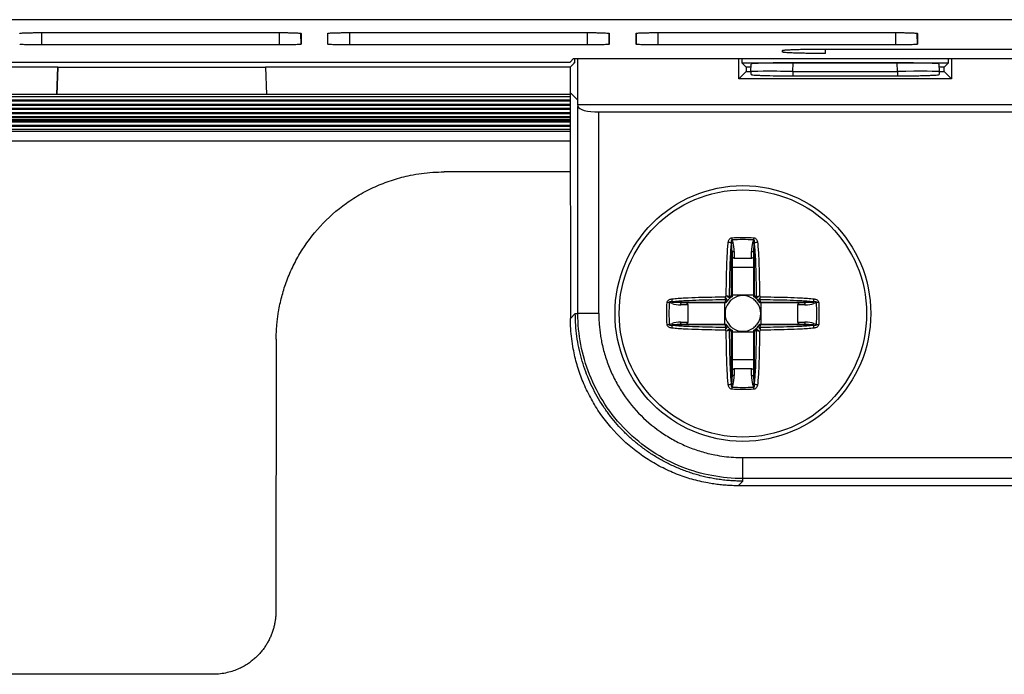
# Model space of a CAD drawing. Header units: millimetres. Extents: x -1111 to 1147, y -743 to 1146.
# Tile 112 of 203: x 143 to 190, y -92 to -61. Entities that reach past the tile are written whole.
import ezdxf

# ---------------------------------------------------------------- set-up
doc = ezdxf.new("R2010")
doc.units = ezdxf.units.MM

msp = doc.modelspace()

# ---------------------------------------------------------------- linework, layer by layer
at = {"color": 7, "linetype": 'Continuous', "lineweight": 25}
for p, q in [((219.102, -61.038), (110.825, -61.038)), ((143.652, -61.654), (154.972, -61.654)), ((156.024, -61.691), (156.024, -62.208)), ((157.299, -62.208), (157.299, -61.691)), ((158.352, -61.654), (169.672, -61.654)), ((170.724, -61.691), (170.724, -62.208)), ((171.999, -62.208), (171.999, -61.691)), ((173.052, -61.654), (184.372, -61.654)), ((185.424, -61.691), (185.424, -62.208)), ((154.972, -62.244), (143.652, -62.244)), ((169.672, -62.244), (158.352, -62.244)), ((184.372, -62.244), (173.052, -62.244)), ((181.034, -62.439), (257.034, -62.439)), ((168.852, -63.057), (169.018, -62.891)), ((169.018, -62.891), (195.102, -62.891)), ((169.067, -62.891), (169.067, -63.092)), ((169.207, -62.891), (169.213, -64.868)), ((176.902, -63.865), (176.904, -62.891)), ((177.044, -62.891), (177.044, -63.092)), ((178.982, -62.58), (178.982, -62.51)), ((186.91, -63.092), (186.91, -62.891)), ((187.05, -62.891), (187.053, -63.865)), ((144.42, -63.303), (121.296, -63.303)), ((137.863, -63.057), (168.852, -63.057)), ((144.374, -64.614), (144.42, -63.303)), ((144.42, -63.303), (144.374, -64.614)), ((144.42, -63.303), (154.329, -63.303)), ((144.42, -63.303), (144.42, -63.303)), ((168.858, -63.303), (154.329, -63.303)), ((154.329, -63.303), (154.374, -64.614)), ((168.858, -63.301), (169.067, -63.092)), ((168.858, -63.301), (168.859, -64.515)), ((169.023, -63.092), (169.067, -63.092)), ((177.044, -63.092), (177.254, -63.301)), ((177.044, -63.092), (186.91, -63.092)), ((177.254, -63.301), (177.253, -63.513)), ((177.488, -63.303), (177.254, -63.303)), ((177.48, -63.518), (177.49, -63.163)), ((179.48, -63.509), (179.491, -63.093)), ((184.463, -63.093), (179.491, -63.093)), ((184.474, -63.509), (184.463, -63.093)), ((186.474, -63.518), (186.464, -63.163)), ((186.701, -63.303), (186.468, -63.303)), ((186.701, -63.301), (186.91, -63.092)), ((186.701, -63.513), (186.701, -63.301)), ((177.253, -63.513), (176.902, -63.865)), ((187.053, -63.865), (176.902, -63.865)), ((177.253, -63.513), (177.48, -63.513)), ((177.48, -63.545), (177.48, -63.581)), ((179.48, -63.509), (179.48, -63.72)), ((179.48, -63.509), (184.474, -63.509)), ((179.48, -63.72), (184.474, -63.72)), ((184.474, -63.509), (184.474, -63.72)), ((186.474, -63.513), (186.701, -63.513)), ((186.474, -63.579), (186.474, -63.543)), ((186.701, -63.513), (187.053, -63.865)), ((144.374, -64.614), (121.296, -64.614)), ((126.927, -64.709), (168.86, -64.709)), ((154.374, -64.614), (144.374, -64.614)), ((168.859, -64.614), (154.374, -64.614)), ((168.859, -64.515), (168.872, -75.291)), ((169.213, -64.868), (168.859, -64.515)), ((168.86, -64.876), (127.11, -64.876)), ((168.86, -65.077), (127.713, -65.077)), ((128.132, -65.111), (168.86, -65.111)), ((169.213, -64.868), (169.213, -65.088)), ((169.213, -65.088), (169.226, -65.183)), ((169.213, -65.088), (268.991, -65.088)), ((169.226, -75.062), (169.226, -65.183)), ((128.734, -65.312), (168.86, -65.312)), ((168.86, -65.479), (128.917, -65.479)), ((129.336, -65.512), (168.861, -65.512)), ((170.225, -66.101), (170.225, -65.44)), ((170.225, -65.44), (267.979, -65.44)), ((128.016, -65.803), (168.861, -65.803)), ((168.861, -66.081), (130.724, -66.081)), ((170.225, -75.062), (170.225, -66.101)), ((124.998, -66.353), (154.05, -66.353)), ((168.861, -66.282), (131.326, -66.282)), ((154.05, -66.362), (154.05, -66.353)), ((154.05, -66.362), (164.05, -66.362)), ((164.05, -66.353), (168.862, -66.353)), ((164.05, -66.353), (164.05, -66.362)), ((168.864, -68.302), (162.84, -68.302)), ((176.553, -71.707), (176.548, -71.693)), ((176.553, -74.199), (176.553, -71.707)), ((176.582, -72.13), (176.553, -71.707)), ((176.58, -71.545), (176.624, -71.676)), ((177.571, -71.676), (177.615, -71.545)), ((177.612, -72.13), (177.642, -71.707)), ((177.647, -71.693), (177.642, -71.707)), ((177.642, -71.707), (177.642, -74.199)), ((176.582, -72.13), (176.582, -74.245)), ((176.682, -72.098), (176.682, -72.431)), ((177.512, -72.431), (177.512, -72.098)), ((177.612, -74.245), (177.612, -72.13)), ((176.682, -72.431), (176.582, -72.368)), ((177.512, -72.431), (176.682, -72.431)), ((177.612, -72.368), (177.512, -72.431)), ((176.582, -72.85), (177.612, -72.85)), ((177.612, -74.188), (176.582, -74.188)), ((173.716, -74.583), (173.585, -74.54)), ((173.733, -74.508), (173.748, -74.513)), ((173.748, -74.513), (176.239, -74.513)), ((174.17, -74.542), (173.748, -74.513)), ((174.471, -74.642), (174.139, -74.642)), ((176.286, -74.542), (174.17, -74.542)), ((174.408, -74.542), (174.471, -74.642)), ((174.471, -74.642), (174.471, -75.472)), ((176.228, -74.542), (176.228, -75.572)), ((180.024, -74.542), (177.909, -74.542)), ((177.955, -74.513), (180.447, -74.513)), ((177.966, -75.572), (177.966, -74.542)), ((179.723, -74.642), (179.786, -74.542)), ((179.723, -75.472), (179.723, -74.642)), ((180.056, -74.642), (179.723, -74.642)), ((180.447, -74.513), (180.024, -74.542)), ((180.447, -74.513), (180.462, -74.508)), ((180.609, -74.54), (180.478, -74.583)), ((168.872, -75.291), (169.102, -75.062)), ((169.102, -75.062), (169.226, -75.062)), ((170.225, -75.062), (169.226, -75.062)), ((173.585, -75.574), (173.716, -75.53)), ((173.748, -75.601), (173.733, -75.606)), ((174.17, -75.572), (173.748, -75.601)), ((176.239, -75.601), (173.748, -75.601)), ((174.139, -75.472), (174.471, -75.472)), ((174.17, -75.572), (176.286, -75.572)), ((174.471, -75.472), (174.408, -75.572)), ((177.909, -75.572), (180.024, -75.572)), ((180.447, -75.601), (177.955, -75.601)), ((179.723, -75.472), (180.056, -75.472)), ((179.786, -75.572), (179.723, -75.472)), ((180.447, -75.601), (180.024, -75.572)), ((180.462, -75.606), (180.447, -75.601)), ((180.478, -75.53), (180.609, -75.574)), ((176.553, -78.406), (176.553, -75.915)), ((176.582, -75.868), (176.582, -77.984)), ((176.582, -75.926), (177.612, -75.926)), ((177.612, -77.984), (177.612, -75.868)), ((177.642, -75.915), (177.642, -78.406)), ((154.835, -76.288), (154.819, -89.279)), ((177.612, -77.263), (176.582, -77.263)), ((176.582, -77.746), (176.682, -77.683)), ((176.682, -77.683), (176.682, -78.015)), ((176.682, -77.683), (177.512, -77.683)), ((177.512, -78.015), (177.512, -77.683)), ((177.512, -77.683), (177.612, -77.746)), ((176.548, -78.421), (176.553, -78.406)), ((176.582, -77.984), (176.553, -78.406)), ((177.642, -78.406), (177.612, -77.984)), ((177.642, -78.406), (177.647, -78.421)), ((176.624, -78.438), (176.58, -78.569)), ((177.615, -78.569), (177.571, -78.438)), ((177.097, -81.934), (261.107, -81.934)), ((177.097, -82.933), (177.097, -81.934)), ((176.877, -83.277), (177.097, -83.057)), ((261.107, -82.933), (177.097, -82.933)), ((177.097, -83.057), (177.097, -82.933)), ((193.381, -83.277), (176.877, -83.277)), ((151.817, -92.273), (138.852, -92.273))]:
    msp.add_line(p, q, dxfattribs=at)
at = {"color": 250, "linetype": 'Continuous', "lineweight": 25}
for p, q in [((143.652, -62.244), (143.652, -61.654)), ((154.972, -61.655), (154.972, -62.244)), ((156.024, -62.208), (156.015, -61.709)), ((158.352, -62.244), (158.352, -61.654)), ((169.672, -61.655), (169.672, -62.244)), ((170.724, -62.208), (170.715, -61.689)), ((172.008, -61.699), (171.999, -62.208)), ((173.052, -62.244), (173.052, -61.675)), ((184.372, -61.665), (184.372, -62.244)), ((185.424, -62.208), (185.415, -61.711)), ((181.034, -62.652), (181.034, -62.439)), ((178.982, -62.527), (178.982, -62.58)), ((124.98, -66.816), (168.862, -66.816))]:
    msp.add_line(p, q, dxfattribs=at)
at = {"color": 7, "linetype": 'Continuous', "lineweight": 25, "flags": 128}
for points in [[(177.48, -63.518), (177.48, -63.535), (177.48, -63.545)], [(186.474, -63.518), (186.474, -63.535), (186.474, -63.543)], [(127.529, -64.91), (130.333, -64.91), (141.548, -64.91), (152.762, -64.91), (168.86, -64.91)], [(168.86, -65.278), (166.444, -65.278), (154.835, -65.278), (143.226, -65.278), (128.315, -65.278)], [(168.861, -65.68), (166.445, -65.68), (154.838, -65.68), (142.179, -65.68), (129.519, -65.68)], [(129.938, -65.713), (132.742, -65.713), (143.956, -65.713), (155.171, -65.713), (168.861, -65.713)], [(168.861, -65.88), (166.445, -65.88), (154.838, -65.88), (142.48, -65.88), (130.122, -65.88)], [(130.541, -65.914), (133.344, -65.914), (144.559, -65.914), (156.952, -65.914), (168.861, -65.914)], [(131.143, -66.115), (133.946, -66.115), (145.161, -66.115), (157.254, -66.115), (168.861, -66.115)], [(176.582, -72.13), (176.584, -72.124), (176.59, -72.118), (176.599, -72.112), (176.612, -72.108), (176.627, -72.104), (176.644, -72.101), (176.663, -72.099), (176.682, -72.098)], [(177.512, -72.098), (177.532, -72.099), (177.55, -72.101), (177.568, -72.104), (177.583, -72.108), (177.595, -72.112), (177.605, -72.118), (177.61, -72.124), (177.612, -72.13)], [(174.139, -74.642), (174.139, -74.622), (174.141, -74.604), (174.144, -74.586), (174.148, -74.571), (174.153, -74.559), (174.158, -74.55), (174.164, -74.544), (174.17, -74.542)], [(180.024, -74.542), (180.03, -74.544), (180.036, -74.55), (180.042, -74.559), (180.046, -74.571), (180.05, -74.586), (180.053, -74.604), (180.055, -74.622), (180.056, -74.642)], [(174.17, -75.572), (174.164, -75.57), (174.158, -75.564), (174.153, -75.555), (174.148, -75.543), (174.144, -75.527), (174.141, -75.51), (174.139, -75.491), (174.139, -75.472)], [(180.056, -75.472), (180.055, -75.491), (180.053, -75.51), (180.05, -75.527), (180.046, -75.543), (180.042, -75.555), (180.036, -75.564), (180.03, -75.57), (180.024, -75.572)], [(176.682, -78.015), (176.663, -78.015), (176.644, -78.013), (176.627, -78.01), (176.612, -78.006), (176.599, -78.001), (176.59, -77.996), (176.584, -77.99), (176.582, -77.984)], [(177.512, -78.015), (177.532, -78.015), (177.55, -78.013), (177.568, -78.01), (177.583, -78.006), (177.595, -78.001), (177.605, -77.996), (177.61, -77.99), (177.612, -77.984)]]:
    msp.add_lwpolyline(points, dxfattribs=at)
at = {"color": 7, "linetype": 'Continuous', "lineweight": 25}
for radius in [6.1, 5.9]:
    msp.add_circle((177.097, -75.057), radius, dxfattribs=at)
at = {"color": 250, "linetype": 'Continuous', "lineweight": 25}
for centre, start, end in [((178.48, -63.544), 180.0719, 186.1509), ((185.474, -63.544), 353.8491, 0.0719)]:
    msp.add_arc(centre, 1, start, end, dxfattribs=at)
at = {"color": 7, "linetype": 'Continuous', "lineweight": 25}
for centre, radius, start, end in [((176.259, -72.687), 1.035, 73.7899, 82.1658), ((176.699, -71.939), 0.274, 106.0391, 122.296), ((187.163, -70.899), 10.603, 182.9323, 183.4935), ((177.495, -71.939), 0.274, 57.704, 73.9609), ((167.031, -70.899), 10.603, 356.5065, 357.0677), ((177.936, -72.687), 1.035, 97.8342, 106.2101), ((177.097, -75.057), 1.161, 133.1044, 136.8956), ((177.097, -75.057), 0.851, 52.7589, 127.2411), ((177.097, -75.057), 1.161, 43.1044, 46.8956), ((172.939, -85.123), 10.603, 86.5065, 87.0677), ((174.727, -74.219), 1.035, 187.8342, 196.2101), ((173.979, -74.659), 0.274, 147.704, 163.9609), ((177.097, -75.057), 0.851, 142.7589, 217.2411), ((176.299, -74.404), 0.0739, 244.2386, 308.5848), ((176.249, -74.264), 0.147, 283.0802, 305.8711), ((177.097, -75.057), 0.959, 128.3694, 141.6306), ((177.097, -75.057), 0.851, 127.2411, 142.7589), ((176.304, -74.209), 0.147, 324.1289, 346.9198), ((176.444, -74.259), 0.0739, 321.4152, 25.7614), ((177.097, -75.057), 0.851, 37.2411, 52.7589), ((177.75, -74.259), 0.0739, 154.2386, 218.5848), ((177.097, -75.057), 0.959, 38.3694, 51.6306), ((177.891, -74.209), 0.147, 193.0802, 215.8711), ((177.097, -75.057), 0.851, 322.7589, 37.2411), ((177.895, -74.404), 0.0739, 231.4152, 295.7614), ((177.945, -74.264), 0.147, 234.1289, 256.9198), ((180.215, -74.659), 0.274, 16.0391, 32.296), ((179.468, -74.219), 1.035, 343.7899, 352.1658), ((181.255, -85.123), 10.603, 92.9323, 93.4935), ((172.939, -64.991), 10.603, 272.9323, 273.4935), ((174.727, -75.895), 1.035, 163.7899, 172.1658), ((173.979, -75.455), 0.274, 196.0391, 212.296), ((177.097, -75.057), 0.851, 217.2411, 232.7589), ((177.097, -75.057), 0.851, 307.2411, 322.7589), ((180.215, -75.455), 0.274, 327.704, 343.9609), ((179.468, -75.895), 1.035, 7.8342, 16.2101), ((181.255, -64.991), 10.603, 266.5065, 267.0677), ((177.097, -75.057), 1.161, 223.1044, 226.8956), ((176.299, -75.71), 0.0739, 51.4152, 115.7614), ((176.249, -75.85), 0.147, 54.1289, 76.9198), ((177.097, -75.057), 0.959, 218.3694, 231.6306), ((176.304, -75.905), 0.147, 13.0802, 35.8711), ((176.444, -75.855), 0.0739, 334.2386, 38.5848), ((177.097, -75.057), 0.851, 232.7589, 307.2411), ((177.75, -75.855), 0.0739, 141.4152, 205.7614), ((177.097, -75.057), 0.959, 308.3694, 321.6306), ((177.891, -75.905), 0.147, 144.1289, 166.9198), ((177.895, -75.71), 0.0739, 64.2386, 128.5848), ((177.945, -75.85), 0.147, 103.0802, 125.8711), ((177.097, -75.057), 1.161, 313.1044, 316.8956), ((176.259, -77.427), 1.035, 277.8342, 286.2101), ((176.699, -78.175), 0.274, 237.704, 253.9609), ((177.495, -78.175), 0.274, 286.0391, 302.296), ((177.936, -77.427), 1.035, 253.7899, 262.1658), ((187.163, -79.215), 10.603, 176.5065, 177.0677), ((167.031, -79.215), 10.603, 2.9323, 3.4935)]:
    msp.add_arc(centre, radius, start, end, dxfattribs=at)
for centre, major_axis, ratio, start_param, end_param in [((179.49, -63.163), (2.001, 0), 0.034893, 1.570339, 3.141157), ((184.464, -63.163), (2.001, 0), 0.034893, 0.00048, 1.571254), ((179.48, -63.544), (2, -0.026), 0.017449, 1.571025, 3.141843), ((178.48, -63.58), (1, 0.001), 0.666835, 3.142095, 3.248178), ((184.474, -63.544), (2, 0.026), 0.017449, 6.282979, 7.853753), ((185.474, -63.58), (1, 0.001), 0.666835, 6.175095, 6.283688), ((170.225, -65.173), (1, 0), 0.266559, 3.176499, 4.712389), ((176.482, -72.098), (0, 0.598), 0.334595, 4.712389, 5.497787), ((177.712, -72.098), (0, 0.598), 0.334595, 0.785398, 1.570796), ((177.097, -75.057), (1.018, 0), 0.997552, 2.13451, 2.184373), ((177.098, -75.057), (1.018, 0), 0.997552, 0.95722, 1.007082), ((174.139, -74.442), (0.598, 0), 0.334595, 3.926991, 4.712389), ((177.097, -75.056), (0, 1.018), 0.997552, 0.95722, 1.007082), ((177.097, -75.056), (0, 1.018), 0.997552, 5.276103, 5.325965), ((180.056, -74.442), (0.598, 0), 0.334595, 4.712389, 5.497787), ((174.139, -75.672), (0.598, 0), 0.334595, 1.570796, 2.356194), ((177.097, -75.057), (0, 1.018), 0.997552, 2.13451, 2.184373), ((177.097, -75.057), (0, 1.018), 0.997552, 4.098813, 4.148675), ((180.056, -75.672), (0.598, 0), 0.334595, 0.785398, 1.570796), ((177.097, -75.057), (1.018, 0), 0.997552, 4.098813, 4.148675), ((177.098, -75.057), (1.018, 0), 0.997552, 5.276103, 5.325965), ((176.482, -78.015), (0, 0.598), 0.334595, 3.926991, 4.712389), ((177.712, -78.015), (0, 0.598), 0.334595, 1.570796, 2.356194)]:
    msp.add_ellipse(centre, major_axis=major_axis, ratio=ratio, start_param=start_param, end_param=end_param, dxfattribs=at)
for points, knots in [([(142.599, -61.691), (142.6, -61.69), (142.602, -61.687), (142.618, -61.684), (142.644, -61.68), (142.692, -61.675), (142.775, -61.67), (142.909, -61.664), (143.069, -61.66), (143.25, -61.657), (143.447, -61.654), (143.583, -61.654), (143.652, -61.654)], [0, 0, 0, 0, 0.063737, 0.126837, 0.189938, 0.253675, 0.379946, 0.506289, 0.629222, 0.752149, 0.875892, 1, 1, 1, 1]), ([(154.972, -61.654), (155.007, -61.654), (155.077, -61.654), (155.18, -61.655), (155.282, -61.656), (155.413, -61.657), (155.567, -61.66), (155.727, -61.665), (155.857, -61.67), (155.951, -61.677), (156.013, -61.684), (156.02, -61.688), (156.024, -61.691)], [0, 0, 0, 0, 0.063727, 0.12682, 0.189916, 0.253653, 0.379904, 0.506253, 0.62918, 0.752129, 0.875879, 1, 1, 1, 1]), ([(157.299, -61.691), (157.3, -61.69), (157.302, -61.687), (157.318, -61.684), (157.344, -61.68), (157.392, -61.675), (157.475, -61.67), (157.609, -61.664), (157.769, -61.66), (157.95, -61.657), (158.147, -61.654), (158.283, -61.654), (158.352, -61.654)], [0, 0, 0, 0, 0.063737, 0.126837, 0.189938, 0.253675, 0.379946, 0.506289, 0.629222, 0.752149, 0.875892, 1, 1, 1, 1]), ([(169.672, -61.654), (169.707, -61.654), (169.777, -61.654), (169.88, -61.655), (169.982, -61.656), (170.113, -61.657), (170.267, -61.66), (170.427, -61.665), (170.557, -61.67), (170.651, -61.677), (170.713, -61.684), (170.72, -61.688), (170.724, -61.691)], [0, 0, 0, 0, 0.063727, 0.12682, 0.189916, 0.253653, 0.379904, 0.506253, 0.62918, 0.752129, 0.875879, 1, 1, 1, 1]), ([(171.999, -61.691), (172, -61.69), (172.002, -61.687), (172.018, -61.684), (172.044, -61.68), (172.092, -61.675), (172.175, -61.67), (172.309, -61.664), (172.469, -61.66), (172.65, -61.657), (172.847, -61.654), (172.983, -61.654), (173.052, -61.654)], [0, 0, 0, 0, 0.063737, 0.126837, 0.189938, 0.253675, 0.379946, 0.506289, 0.629222, 0.752149, 0.875892, 1, 1, 1, 1]), ([(184.372, -61.654), (184.407, -61.654), (184.477, -61.654), (184.58, -61.655), (184.682, -61.656), (184.813, -61.657), (184.967, -61.66), (185.127, -61.665), (185.257, -61.67), (185.351, -61.677), (185.413, -61.684), (185.42, -61.688), (185.424, -61.691)], [0, 0, 0, 0, 0.063727, 0.12682, 0.189916, 0.253653, 0.379904, 0.506253, 0.62918, 0.752129, 0.875879, 1, 1, 1, 1]), ([(143.652, -62.244), (143.617, -62.244), (143.547, -62.244), (143.443, -62.244), (143.342, -62.243), (143.211, -62.241), (143.056, -62.238), (142.897, -62.234), (142.767, -62.228), (142.672, -62.222), (142.61, -62.215), (142.603, -62.21), (142.599, -62.208)], [0, 0, 0, 0, 0.063727, 0.1268192, 0.1899149, 0.2536522, 0.3799021, 0.506251, 0.6291776, 0.7521281, 0.8758786, 1, 1, 1, 1]), ([(156.024, -62.208), (156.023, -62.209), (156.021, -62.211), (156.005, -62.215), (155.979, -62.218), (155.932, -62.223), (155.848, -62.228), (155.715, -62.234), (155.555, -62.239), (155.374, -62.242), (155.177, -62.244), (155.04, -62.244), (154.972, -62.244)], [0, 0, 0, 0, 0.063736, 0.126836, 0.189937, 0.253674, 0.379945, 0.506288, 0.629222, 0.752149, 0.875893, 1, 1, 1, 1]), ([(158.352, -62.244), (158.317, -62.244), (158.247, -62.244), (158.143, -62.244), (158.042, -62.243), (157.911, -62.241), (157.756, -62.238), (157.597, -62.234), (157.467, -62.228), (157.372, -62.222), (157.31, -62.215), (157.303, -62.21), (157.299, -62.208)], [0, 0, 0, 0, 0.063727, 0.126819, 0.189915, 0.253652, 0.379902, 0.506251, 0.629178, 0.752128, 0.875879, 1, 1, 1, 1]), ([(170.724, -62.208), (170.723, -62.209), (170.721, -62.211), (170.705, -62.215), (170.679, -62.218), (170.632, -62.223), (170.548, -62.228), (170.415, -62.234), (170.255, -62.239), (170.074, -62.242), (169.877, -62.244), (169.74, -62.244), (169.672, -62.244)], [0, 0, 0, 0, 0.063736, 0.126836, 0.189937, 0.253674, 0.379945, 0.506288, 0.629222, 0.752149, 0.875893, 1, 1, 1, 1]), ([(173.052, -62.244), (173.017, -62.244), (172.947, -62.244), (172.843, -62.244), (172.742, -62.243), (172.611, -62.241), (172.456, -62.238), (172.297, -62.234), (172.167, -62.228), (172.072, -62.222), (172.01, -62.215), (172.003, -62.21), (171.999, -62.208)], [0, 0, 0, 0, 0.063727, 0.126819, 0.189915, 0.253652, 0.379902, 0.506251, 0.629178, 0.752128, 0.875879, 1, 1, 1, 1]), ([(178.982, -62.51), (178.983, -62.508), (178.984, -62.505), (179, -62.499), (179.025, -62.494), (179.061, -62.489), (179.107, -62.484), (179.163, -62.48), (179.229, -62.475), (179.305, -62.471), (179.392, -62.467), (179.489, -62.463), (179.634, -62.457), (179.835, -62.451), (180.106, -62.446), (180.397, -62.442), (180.709, -62.439), (180.924, -62.439), (181.034, -62.439)], [0, 0, 0, 0, 0.0483232, 0.095479, 0.1416932, 0.1872055, 0.2322669, 0.2771358, 0.3220742, 0.3673427, 0.4131963, 0.4598803, 0.5076275, 0.607797, 0.7046322, 0.8006063, 0.8982578, 1, 1, 1, 1]), ([(185.424, -62.208), (185.423, -62.209), (185.421, -62.211), (185.405, -62.215), (185.379, -62.218), (185.332, -62.223), (185.248, -62.228), (185.115, -62.234), (184.955, -62.239), (184.774, -62.242), (184.577, -62.244), (184.44, -62.244), (184.372, -62.244)], [0, 0, 0, 0, 0.063736, 0.126836, 0.189937, 0.253674, 0.379945, 0.506288, 0.629222, 0.752149, 0.875893, 1, 1, 1, 1]), ([(181.034, -62.652), (180.982, -62.652), (180.879, -62.652), (180.727, -62.651), (180.579, -62.65), (180.436, -62.649), (180.298, -62.647), (180.163, -62.645), (180.034, -62.643), (179.908, -62.64), (179.788, -62.637), (179.671, -62.634), (179.52, -62.629), (179.348, -62.622), (179.183, -62.612), (179.066, -62.602), (178.994, -62.591), (178.986, -62.584), (178.982, -62.58)], [0, 0, 0, 0, 0.048316, 0.095467, 0.141677, 0.187188, 0.232249, 0.27712, 0.322062, 0.367336, 0.413196, 0.459889, 0.507646, 0.607812, 0.704643, 0.800613, 0.898261, 1, 1, 1, 1]), ([(177.486, -63.651), (177.486, -63.656), (177.5, -63.66), (177.552, -63.669), (177.591, -63.674), (177.691, -63.682), (177.753, -63.686), (177.898, -63.693), (177.982, -63.697), (178.258, -63.706), (178.48, -63.712), (178.957, -63.718), (179.218, -63.72), (179.48, -63.72)], [0, 0, 0, 0, 0.125, 0.125, 0.25, 0.25, 0.375, 0.375, 0.5, 0.5, 0.75, 0.75, 1, 1, 1, 1]), ([(184.474, -63.72), (184.605, -63.72), (184.734, -63.72), (184.987, -63.718), (185.113, -63.717), (185.354, -63.713), (185.468, -63.711), (185.685, -63.706), (185.787, -63.703), (185.971, -63.697), (186.054, -63.693), (186.2, -63.686), (186.262, -63.682), (186.413, -63.669), (186.467, -63.66), (186.468, -63.651)], [0, 0, 0, 0, 0.125, 0.125, 0.25, 0.25, 0.375, 0.375, 0.5, 0.5, 0.625, 0.625, 0.75, 0.75, 1, 1, 1, 1]), ([(154.835, -76.288), (154.836, -76.199), (154.838, -76.023), (154.852, -75.759), (154.874, -75.495), (154.905, -75.232), (154.967, -74.821), (155.086, -74.266), (155.305, -73.564), (155.594, -72.869), (156.091, -71.942), (156.903, -70.851), (157.941, -69.932), (158.885, -69.329), (159.638, -68.954), (160.424, -68.66), (161.137, -68.475), (161.766, -68.369), (162.301, -68.313), (162.66, -68.306), (162.84, -68.302)], [0, 0, 0, 0, 0.021122, 0.042213, 0.063296, 0.084394, 0.10553, 0.162718, 0.219949, 0.281152, 0.342399, 0.471126, 0.604007, 0.671215, 0.738468, 0.804899, 0.871374, 0.914272, 0.957082, 1, 1, 1, 1]), ([(176.304, -74.209), (176.307, -73.784), (176.314, -73.358), (176.332, -72.72), (176.34, -72.508), (176.357, -72.189), (176.363, -72.083), (176.378, -71.871), (176.386, -71.765), (176.4, -71.661)], [0, 0, 0, 0, 0.5, 0.5, 0.75, 0.75, 0.875, 0.875, 1, 1, 1, 1]), ([(176.4, -71.661), (176.407, -71.611), (176.421, -71.561), (176.476, -71.476), (176.522, -71.444), (176.574, -71.441)], [0, 0, 0, 0, 0.5, 0.5, 1, 1, 1, 1]), ([(176.548, -71.693), (176.532, -71.797), (176.522, -71.903), (176.506, -72.114), (176.5, -72.221), (176.483, -72.539), (176.475, -72.752), (176.456, -73.39), (176.45, -73.816), (176.447, -74.242)], [0, 0, 0, 0, 0.125, 0.125, 0.25, 0.25, 0.5, 0.5, 1, 1, 1, 1]), ([(176.58, -71.545), (176.577, -71.544), (176.575, -71.543), (176.572, -71.543), (176.57, -71.543), (176.568, -71.543), (176.566, -71.544), (176.564, -71.545), (176.562, -71.546), (176.56, -71.547), (176.558, -71.549), (176.556, -71.551), (176.554, -71.553), (176.552, -71.557), (176.55, -71.561), (176.548, -71.565), (176.544, -71.579), (176.543, -71.593), (176.542, -71.608), (176.541, -71.636), (176.544, -71.664), (176.548, -71.693)], [0, 0, 0, 0, 0.0000080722, 0.0000080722, 0.0000080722, 0.0000144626, 0.0000144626, 0.0000144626, 0.0000208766, 0.0000208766, 0.0000208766, 0.0000289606, 0.0000289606, 0.0000289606, 0.0000429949, 0.0000429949, 0.0000429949, 0.0000864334, 0.0000864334, 0.0000864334, 0.0001732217, 0.0001732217, 0.0001732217, 0.0001732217]), ([(177.647, -71.693), (177.649, -71.674), (177.651, -71.656), (177.652, -71.637), (177.652, -71.626), (177.653, -71.615), (177.652, -71.604), (177.652, -71.593), (177.651, -71.583), (177.648, -71.572), (177.647, -71.568), (177.646, -71.564), (177.644, -71.56), (177.643, -71.557), (177.64, -71.553), (177.638, -71.55), (177.636, -71.548), (177.634, -71.547), (177.632, -71.546), (177.63, -71.544), (177.628, -71.544), (177.626, -71.543), (177.624, -71.543), (177.622, -71.543), (177.62, -71.543), (177.618, -71.544), (177.616, -71.544), (177.615, -71.545)], [0, 0, 0, 0, 0.0000559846, 0.0000559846, 0.0000559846, 0.0000899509, 0.0000899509, 0.0000899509, 0.0001215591, 0.0001215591, 0.0001215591, 0.0001341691, 0.0001341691, 0.0001341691, 0.0001469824, 0.0001469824, 0.0001469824, 0.00015357, 0.00015357, 0.00015357, 0.0001602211, 0.0001602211, 0.0001602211, 0.0001662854, 0.0001662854, 0.0001662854, 0.000171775, 0.000171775, 0.000171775, 0.000171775]), ([(177.62, -71.441), (177.672, -71.444), (177.718, -71.476), (177.774, -71.561), (177.788, -71.611), (177.794, -71.661)], [0, 0, 0, 0, 0.5, 0.5, 1, 1, 1, 1]), ([(177.748, -74.242), (177.744, -73.816), (177.738, -73.39), (177.719, -72.752), (177.711, -72.539), (177.694, -72.221), (177.688, -72.114), (177.672, -71.903), (177.663, -71.797), (177.647, -71.693)], [0, 0, 0, 0, 0.5, 0.5, 0.75, 0.75, 0.875, 0.875, 1, 1, 1, 1]), ([(177.794, -71.661), (177.809, -71.765), (177.816, -71.871), (177.832, -72.083), (177.838, -72.189), (177.854, -72.508), (177.862, -72.72), (177.881, -73.358), (177.887, -73.784), (177.89, -74.209)], [0, 0, 0, 0, 0.125, 0.125, 0.25, 0.25, 0.5, 0.5, 1, 1, 1, 1]), ([(176.582, -74.245), (176.582, -74.24), (176.581, -74.235), (176.577, -74.229), (176.574, -74.222), (176.568, -74.214), (176.561, -74.207), (176.559, -74.204), (176.557, -74.202), (176.554, -74.2), (176.554, -74.199), (176.553, -74.199), (176.553, -74.199)], [0, 0, 0, 0, 0.00003541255, 0.00003541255, 0.00003541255, 0.0000763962, 0.0000763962, 0.0000763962, 0.00008898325, 0.00008898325, 0.00008898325, 0.00009107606, 0.00009107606, 0.00009107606, 0.00009107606]), ([(177.612, -74.245), (177.612, -74.239), (177.615, -74.232), (177.619, -74.225), (177.624, -74.217), (177.631, -74.208), (177.64, -74.2), (177.641, -74.199), (177.641, -74.199), (177.642, -74.199)], [0, 0, 0, 0, 0.00004221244, 0.00004221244, 0.00004221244, 0.00008891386, 0.00008891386, 0.00008891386, 0.00009100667, 0.00009100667, 0.00009100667, 0.00009100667]), ([(173.481, -74.534), (173.484, -74.482), (173.516, -74.436), (173.601, -74.38), (173.651, -74.367), (173.701, -74.36)], [0, 0, 0, 0, 0.5, 0.5, 1, 1, 1, 1]), ([(173.733, -74.508), (173.715, -74.505), (173.696, -74.503), (173.678, -74.502), (173.666, -74.502), (173.655, -74.501), (173.644, -74.502), (173.633, -74.502), (173.623, -74.503), (173.613, -74.506), (173.609, -74.507), (173.605, -74.508), (173.601, -74.51), (173.597, -74.512), (173.593, -74.514), (173.59, -74.517), (173.588, -74.518), (173.587, -74.52), (173.586, -74.522), (173.585, -74.524), (173.584, -74.526), (173.584, -74.528), (173.583, -74.53), (173.584, -74.532), (173.584, -74.534), (173.584, -74.536), (173.585, -74.538), (173.585, -74.54)], [0, 0, 0, 0, 0.0000559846, 0.0000559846, 0.0000559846, 0.0000899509, 0.0000899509, 0.0000899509, 0.0001215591, 0.0001215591, 0.0001215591, 0.0001341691, 0.0001341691, 0.0001341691, 0.0001469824, 0.0001469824, 0.0001469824, 0.00015357, 0.00015357, 0.00015357, 0.0001602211, 0.0001602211, 0.0001602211, 0.0001662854, 0.0001662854, 0.0001662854, 0.000171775, 0.000171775, 0.000171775, 0.000171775]), ([(173.701, -74.36), (173.806, -74.346), (173.912, -74.338), (174.123, -74.323), (174.229, -74.316), (174.548, -74.3), (174.76, -74.292), (175.398, -74.273), (175.824, -74.267), (176.25, -74.264)], [0, 0, 0, 0, 0.125, 0.125, 0.25, 0.25, 0.5, 0.5, 1, 1, 1, 1]), ([(176.283, -74.406), (175.857, -74.41), (175.431, -74.416), (174.792, -74.435), (174.58, -74.443), (174.261, -74.46), (174.155, -74.466), (173.943, -74.482), (173.837, -74.492), (173.733, -74.508)], [0, 0, 0, 0, 0.5, 0.5, 0.75, 0.75, 0.875, 0.875, 1, 1, 1, 1]), ([(176.286, -74.542), (176.28, -74.542), (176.273, -74.539), (176.265, -74.535), (176.257, -74.53), (176.249, -74.523), (176.24, -74.514), (176.24, -74.513), (176.239, -74.513), (176.239, -74.513)], [0, 0, 0, 0, 0.00004221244, 0.00004221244, 0.00004221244, 0.00008891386, 0.00008891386, 0.00008891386, 0.00009100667, 0.00009100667, 0.00009100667, 0.00009100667]), ([(176.267, -74.47), (176.27, -74.467), (176.272, -74.463), (176.274, -74.46), (176.28, -74.45), (176.284, -74.439), (176.286, -74.428), (176.286, -74.421), (176.286, -74.413), (176.283, -74.406)], [0, 0, 0, 0, 0.00001656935, 0.00001656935, 0.00001656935, 0.0000626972, 0.0000626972, 0.0000626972, 0.00009432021, 0.00009432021, 0.00009432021, 0.00009432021]), ([(176.447, -74.242), (176.454, -74.245), (176.461, -74.246), (176.469, -74.245), (176.48, -74.244), (176.49, -74.239), (176.5, -74.234), (176.504, -74.232), (176.507, -74.229), (176.511, -74.227)], [0, 0, 0, 0, 0.00003129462, 0.00003129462, 0.00003129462, 0.00007694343, 0.00007694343, 0.00007694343, 0.00009334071, 0.00009334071, 0.00009334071, 0.00009334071]), ([(177.684, -74.227), (177.687, -74.229), (177.691, -74.232), (177.694, -74.234), (177.704, -74.239), (177.715, -74.244), (177.726, -74.245), (177.733, -74.246), (177.741, -74.245), (177.748, -74.242)], [0, 0, 0, 0, 0.00001656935, 0.00001656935, 0.00001656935, 0.0000626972, 0.0000626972, 0.0000626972, 0.00009432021, 0.00009432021, 0.00009432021, 0.00009432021]), ([(177.912, -74.406), (177.909, -74.413), (177.908, -74.421), (177.909, -74.428), (177.91, -74.439), (177.915, -74.45), (177.92, -74.46), (177.923, -74.463), (177.925, -74.467), (177.927, -74.47)], [0, 0, 0, 0, 0.00003129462, 0.00003129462, 0.00003129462, 0.00007694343, 0.00007694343, 0.00007694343, 0.00009334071, 0.00009334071, 0.00009334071, 0.00009334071]), ([(177.909, -74.542), (177.915, -74.542), (177.922, -74.539), (177.929, -74.535), (177.937, -74.53), (177.946, -74.523), (177.954, -74.514), (177.955, -74.513), (177.955, -74.513), (177.955, -74.513)], [0, 0, 0, 0, 0.00004221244, 0.00004221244, 0.00004221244, 0.00008891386, 0.00008891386, 0.00008891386, 0.00009100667, 0.00009100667, 0.00009100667, 0.00009100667]), ([(180.462, -74.508), (180.357, -74.492), (180.252, -74.482), (180.04, -74.466), (179.933, -74.46), (179.615, -74.443), (179.402, -74.435), (178.764, -74.416), (178.338, -74.41), (177.912, -74.406)], [0, 0, 0, 0, 0.125, 0.125, 0.25, 0.25, 0.5, 0.5, 1, 1, 1, 1]), ([(177.945, -74.264), (178.37, -74.267), (178.796, -74.273), (179.434, -74.292), (179.647, -74.3), (179.965, -74.316), (180.071, -74.323), (180.283, -74.338), (180.389, -74.346), (180.493, -74.36)], [0, 0, 0, 0, 0.5, 0.5, 0.75, 0.75, 0.875, 0.875, 1, 1, 1, 1]), ([(180.609, -74.54), (180.61, -74.537), (180.611, -74.534), (180.611, -74.532), (180.611, -74.53), (180.611, -74.527), (180.61, -74.525), (180.609, -74.523), (180.608, -74.521), (180.607, -74.52), (180.606, -74.517), (180.604, -74.516), (180.601, -74.514), (180.598, -74.511), (180.593, -74.509), (180.589, -74.508), (180.575, -74.503), (180.561, -74.502), (180.547, -74.502), (180.518, -74.501), (180.49, -74.504), (180.462, -74.508)], [0, 0, 0, 0, 0.0000080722, 0.0000080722, 0.0000080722, 0.0000144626, 0.0000144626, 0.0000144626, 0.0000208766, 0.0000208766, 0.0000208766, 0.0000289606, 0.0000289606, 0.0000289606, 0.0000429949, 0.0000429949, 0.0000429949, 0.0000864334, 0.0000864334, 0.0000864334, 0.0001732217, 0.0001732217, 0.0001732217, 0.0001732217]), ([(180.493, -74.36), (180.543, -74.367), (180.593, -74.38), (180.678, -74.436), (180.71, -74.482), (180.713, -74.534)], [0, 0, 0, 0, 0.5, 0.5, 1, 1, 1, 1]), ([(177.097, -83.057), (177.001, -83.056), (176.81, -83.054), (176.524, -83.038), (176.241, -83.013), (175.959, -82.977), (175.681, -82.932), (175.405, -82.878), (175.133, -82.814), (174.864, -82.741), (174.6, -82.659), (174.339, -82.568), (174.083, -82.469), (173.832, -82.362), (173.586, -82.247), (173.345, -82.124), (173.11, -81.994), (172.88, -81.857), (172.656, -81.712), (172.438, -81.561), (172.226, -81.404), (172.02, -81.241), (171.821, -81.072), (171.628, -80.897), (171.385, -80.662), (171.098, -80.356), (170.778, -79.97), (170.48, -79.56), (170.206, -79.128), (169.958, -78.675), (169.738, -78.202), (169.548, -77.712), (169.389, -77.206), (169.262, -76.685), (169.171, -76.153), (169.113, -75.61), (169.106, -75.245), (169.102, -75.062)], [0, 0, 0, 0, 0.022891, 0.045678, 0.068359, 0.090936, 0.113408, 0.135775, 0.158037, 0.180195, 0.202248, 0.224196, 0.24604, 0.26778, 0.289415, 0.310945, 0.332372, 0.353694, 0.374911, 0.396025, 0.417035, 0.43794, 0.458741, 0.479439, 0.500033, 0.539589, 0.579526, 0.619847, 0.66055, 0.701637, 0.743107, 0.78496, 0.827199, 0.869821, 0.912829, 0.956222, 1, 1, 1, 1]), ([(177.097, -82.933), (176.105, -82.933), (174.049, -82.542), (171.371, -80.788), (169.617, -78.11), (169.226, -76.054), (169.226, -75.062)], [0, 0, 0, 0, 0.240038, 0.5, 0.759951, 1, 1, 1, 1]), ([(170.225, -75.062), (170.226, -75.152), (170.228, -75.333), (170.245, -75.604), (170.271, -75.875), (170.309, -76.144), (170.38, -76.544), (170.512, -77.068), (170.739, -77.703), (171.029, -78.314), (171.492, -79.085), (172.209, -79.961), (173.085, -80.675), (173.858, -81.137), (174.467, -81.425), (175.103, -81.651), (175.685, -81.796), (176.202, -81.88), (176.649, -81.926), (176.948, -81.931), (177.097, -81.934)], [0, 0, 0, 0, 0.025184, 0.050327, 0.075467, 0.100644, 0.125897, 0.188366, 0.250676, 0.313215, 0.375989, 0.500429, 0.625608, 0.688096, 0.750446, 0.812734, 0.875283, 0.91691, 0.958424, 1, 1, 1, 1]), ([(176.877, -83.277), (176.78, -83.276), (176.584, -83.274), (176.292, -83.257), (176.001, -83.231), (175.71, -83.193), (175.263, -83.119), (174.663, -82.978), (173.918, -82.724), (173.191, -82.394), (172.251, -81.846), (171.18, -80.979), (170.311, -79.911), (169.761, -78.972), (169.429, -78.247), (169.174, -77.502), (169.017, -76.841), (168.928, -76.264), (168.882, -75.779), (168.875, -75.454), (168.872, -75.291)], [0, 0, 0, 0, 0.023347, 0.046651, 0.069942, 0.093253, 0.116613, 0.178373, 0.240174, 0.304501, 0.368867, 0.500103, 0.631322, 0.695626, 0.75997, 0.821699, 0.883468, 0.922327, 0.961123, 1, 1, 1, 1]), ([(173.701, -75.754), (173.651, -75.747), (173.601, -75.734), (173.516, -75.678), (173.484, -75.632), (173.481, -75.58)], [0, 0, 0, 0, 0.5, 0.5, 1, 1, 1, 1]), ([(173.585, -75.574), (173.584, -75.577), (173.584, -75.579), (173.584, -75.582), (173.583, -75.584), (173.584, -75.586), (173.584, -75.589), (173.585, -75.591), (173.586, -75.592), (173.587, -75.594), (173.589, -75.596), (173.591, -75.598), (173.593, -75.6), (173.597, -75.602), (173.601, -75.604), (173.606, -75.606), (173.619, -75.61), (173.634, -75.612), (173.648, -75.612), (173.676, -75.613), (173.705, -75.61), (173.733, -75.606)], [0, 0, 0, 0, 0.0000080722, 0.0000080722, 0.0000080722, 0.0000144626, 0.0000144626, 0.0000144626, 0.0000208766, 0.0000208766, 0.0000208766, 0.0000289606, 0.0000289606, 0.0000289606, 0.0000429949, 0.0000429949, 0.0000429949, 0.0000864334, 0.0000864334, 0.0000864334, 0.0001732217, 0.0001732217, 0.0001732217, 0.0001732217]), ([(173.733, -75.606), (173.837, -75.622), (173.943, -75.632), (174.155, -75.648), (174.261, -75.654), (174.58, -75.671), (174.792, -75.679), (175.431, -75.698), (175.857, -75.704), (176.283, -75.707)], [0, 0, 0, 0, 0.125, 0.125, 0.25, 0.25, 0.5, 0.5, 1, 1, 1, 1]), ([(176.286, -75.572), (176.281, -75.572), (176.275, -75.574), (176.269, -75.577), (176.262, -75.58), (176.254, -75.586), (176.247, -75.593), (176.245, -75.595), (176.242, -75.597), (176.24, -75.6), (176.24, -75.6), (176.239, -75.601), (176.239, -75.601)], [0, 0, 0, 0, 0.00003541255, 0.00003541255, 0.00003541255, 0.0000763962, 0.0000763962, 0.0000763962, 0.00008898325, 0.00008898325, 0.00008898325, 0.00009107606, 0.00009107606, 0.00009107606, 0.00009107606]), ([(177.909, -75.572), (177.915, -75.572), (177.922, -75.574), (177.929, -75.579), (177.937, -75.584), (177.946, -75.591), (177.954, -75.6), (177.955, -75.6), (177.955, -75.601), (177.955, -75.601)], [0, 0, 0, 0, 0.00004221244, 0.00004221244, 0.00004221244, 0.00008891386, 0.00008891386, 0.00008891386, 0.00009100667, 0.00009100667, 0.00009100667, 0.00009100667]), ([(177.912, -75.707), (178.338, -75.704), (178.764, -75.698), (179.402, -75.679), (179.615, -75.671), (179.933, -75.654), (180.04, -75.648), (180.252, -75.632), (180.357, -75.622), (180.462, -75.606)], [0, 0, 0, 0, 0.5, 0.5, 0.75, 0.75, 0.875, 0.875, 1, 1, 1, 1]), ([(180.462, -75.606), (180.48, -75.609), (180.498, -75.611), (180.517, -75.612), (180.528, -75.612), (180.539, -75.612), (180.551, -75.612), (180.561, -75.611), (180.572, -75.61), (180.582, -75.608), (180.586, -75.607), (180.59, -75.606), (180.594, -75.604), (180.598, -75.602), (180.601, -75.6), (180.605, -75.597), (180.606, -75.596), (180.608, -75.594), (180.609, -75.592), (180.61, -75.59), (180.61, -75.588), (180.611, -75.586), (180.611, -75.584), (180.611, -75.582), (180.611, -75.58), (180.61, -75.578), (180.61, -75.576), (180.609, -75.574)], [0, 0, 0, 0, 0.0000559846, 0.0000559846, 0.0000559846, 0.0000899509, 0.0000899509, 0.0000899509, 0.0001215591, 0.0001215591, 0.0001215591, 0.0001341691, 0.0001341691, 0.0001341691, 0.0001469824, 0.0001469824, 0.0001469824, 0.00015357, 0.00015357, 0.00015357, 0.0001602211, 0.0001602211, 0.0001602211, 0.0001662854, 0.0001662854, 0.0001662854, 0.000171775, 0.000171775, 0.000171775, 0.000171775]), ([(180.713, -75.58), (180.71, -75.632), (180.678, -75.678), (180.594, -75.734), (180.543, -75.747), (180.493, -75.754)], [0, 0, 0, 0, 0.5, 0.5, 1, 1, 1, 1]), ([(176.25, -75.85), (175.824, -75.847), (175.398, -75.84), (174.76, -75.822), (174.548, -75.814), (174.229, -75.798), (174.123, -75.791), (173.912, -75.776), (173.806, -75.768), (173.701, -75.754)], [0, 0, 0, 0, 0.5, 0.5, 0.75, 0.75, 0.875, 0.875, 1, 1, 1, 1]), ([(176.283, -75.707), (176.286, -75.7), (176.286, -75.693), (176.286, -75.685), (176.284, -75.675), (176.28, -75.664), (176.274, -75.654), (176.272, -75.65), (176.27, -75.647), (176.267, -75.643)], [0, 0, 0, 0, 0.00003129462, 0.00003129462, 0.00003129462, 0.00007694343, 0.00007694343, 0.00007694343, 0.00009334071, 0.00009334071, 0.00009334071, 0.00009334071]), ([(176.4, -78.453), (176.386, -78.348), (176.378, -78.243), (176.363, -78.031), (176.357, -77.925), (176.34, -77.606), (176.332, -77.394), (176.314, -76.756), (176.307, -76.33), (176.304, -75.904)], [0, 0, 0, 0, 0.125, 0.125, 0.25, 0.25, 0.5, 0.5, 1, 1, 1, 1]), ([(176.511, -75.887), (176.507, -75.885), (176.504, -75.882), (176.5, -75.88), (176.49, -75.874), (176.48, -75.87), (176.469, -75.869), (176.461, -75.868), (176.454, -75.868), (176.447, -75.872)], [0, 0, 0, 0, 0.00001656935, 0.00001656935, 0.00001656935, 0.0000626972, 0.0000626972, 0.0000626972, 0.00009432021, 0.00009432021, 0.00009432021, 0.00009432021]), ([(176.447, -75.872), (176.45, -76.298), (176.456, -76.724), (176.475, -77.362), (176.483, -77.575), (176.5, -77.893), (176.506, -77.999), (176.522, -78.211), (176.532, -78.317), (176.548, -78.421)], [0, 0, 0, 0, 0.5, 0.5, 0.75, 0.75, 0.875, 0.875, 1, 1, 1, 1]), ([(176.582, -75.868), (176.582, -75.875), (176.58, -75.882), (176.575, -75.889), (176.571, -75.897), (176.563, -75.905), (176.554, -75.914), (176.554, -75.914), (176.553, -75.915), (176.553, -75.915)], [0, 0, 0, 0, 0.00004221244, 0.00004221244, 0.00004221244, 0.00008891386, 0.00008891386, 0.00008891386, 0.00009100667, 0.00009100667, 0.00009100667, 0.00009100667]), ([(177.612, -75.868), (177.612, -75.874), (177.614, -75.879), (177.617, -75.885), (177.621, -75.892), (177.626, -75.9), (177.633, -75.907), (177.635, -75.909), (177.638, -75.912), (177.64, -75.914), (177.641, -75.914), (177.641, -75.915), (177.642, -75.915)], [0, 0, 0, 0, 0.00003541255, 0.00003541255, 0.00003541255, 0.0000763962, 0.0000763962, 0.0000763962, 0.00008898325, 0.00008898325, 0.00008898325, 0.00009107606, 0.00009107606, 0.00009107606, 0.00009107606]), ([(177.647, -78.421), (177.663, -78.317), (177.672, -78.211), (177.688, -77.999), (177.694, -77.893), (177.711, -77.575), (177.719, -77.362), (177.738, -76.724), (177.744, -76.298), (177.748, -75.872)], [0, 0, 0, 0, 0.125, 0.125, 0.25, 0.25, 0.5, 0.5, 1, 1, 1, 1]), ([(177.748, -75.872), (177.741, -75.868), (177.733, -75.868), (177.726, -75.869), (177.715, -75.87), (177.704, -75.874), (177.694, -75.88), (177.691, -75.882), (177.687, -75.885), (177.684, -75.887)], [0, 0, 0, 0, 0.00003129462, 0.00003129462, 0.00003129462, 0.00007694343, 0.00007694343, 0.00007694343, 0.00009334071, 0.00009334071, 0.00009334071, 0.00009334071]), ([(177.89, -75.904), (177.887, -76.33), (177.881, -76.756), (177.862, -77.394), (177.854, -77.606), (177.838, -77.925), (177.832, -78.031), (177.816, -78.243), (177.809, -78.348), (177.794, -78.453)], [0, 0, 0, 0, 0.5, 0.5, 0.75, 0.75, 0.875, 0.875, 1, 1, 1, 1]), ([(177.927, -75.643), (177.925, -75.647), (177.923, -75.65), (177.92, -75.654), (177.915, -75.664), (177.91, -75.675), (177.909, -75.685), (177.908, -75.693), (177.909, -75.7), (177.912, -75.707)], [0, 0, 0, 0, 0.00001656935, 0.00001656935, 0.00001656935, 0.0000626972, 0.0000626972, 0.0000626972, 0.00009432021, 0.00009432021, 0.00009432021, 0.00009432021]), ([(180.493, -75.754), (180.389, -75.768), (180.283, -75.776), (180.071, -75.791), (179.965, -75.798), (179.647, -75.814), (179.434, -75.822), (178.796, -75.84), (178.37, -75.847), (177.945, -75.85)], [0, 0, 0, 0, 0.125, 0.125, 0.25, 0.25, 0.5, 0.5, 1, 1, 1, 1]), ([(176.548, -78.421), (176.545, -78.44), (176.543, -78.458), (176.543, -78.477), (176.542, -78.488), (176.542, -78.499), (176.542, -78.51), (176.543, -78.521), (176.544, -78.531), (176.546, -78.541), (176.547, -78.546), (176.548, -78.55), (176.55, -78.553), (176.552, -78.557), (176.554, -78.561), (176.557, -78.564), (176.558, -78.566), (176.56, -78.567), (176.562, -78.568), (176.564, -78.569), (176.566, -78.57), (176.568, -78.57), (176.57, -78.571), (176.572, -78.571), (176.574, -78.57), (176.576, -78.57), (176.578, -78.57), (176.58, -78.569)], [0, 0, 0, 0, 0.0000559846, 0.0000559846, 0.0000559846, 0.0000899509, 0.0000899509, 0.0000899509, 0.0001215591, 0.0001215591, 0.0001215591, 0.0001341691, 0.0001341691, 0.0001341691, 0.0001469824, 0.0001469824, 0.0001469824, 0.00015357, 0.00015357, 0.00015357, 0.0001602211, 0.0001602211, 0.0001602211, 0.0001662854, 0.0001662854, 0.0001662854, 0.000171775, 0.000171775, 0.000171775, 0.000171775]), ([(177.615, -78.569), (177.617, -78.57), (177.62, -78.57), (177.623, -78.571), (177.625, -78.571), (177.627, -78.57), (177.629, -78.57), (177.631, -78.569), (177.633, -78.568), (177.635, -78.567), (177.637, -78.565), (177.639, -78.563), (177.64, -78.561), (177.643, -78.557), (177.645, -78.553), (177.646, -78.548), (177.651, -78.535), (177.652, -78.52), (177.652, -78.506), (177.653, -78.478), (177.65, -78.449), (177.647, -78.421)], [0, 0, 0, 0, 0.0000080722, 0.0000080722, 0.0000080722, 0.0000144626, 0.0000144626, 0.0000144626, 0.0000208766, 0.0000208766, 0.0000208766, 0.0000289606, 0.0000289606, 0.0000289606, 0.0000429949, 0.0000429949, 0.0000429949, 0.0000864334, 0.0000864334, 0.0000864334, 0.0001732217, 0.0001732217, 0.0001732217, 0.0001732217]), ([(176.574, -78.673), (176.522, -78.67), (176.476, -78.638), (176.421, -78.553), (176.407, -78.503), (176.4, -78.453)], [0, 0, 0, 0, 0.5, 0.5, 1, 1, 1, 1]), ([(177.794, -78.453), (177.788, -78.503), (177.774, -78.553), (177.718, -78.638), (177.672, -78.67), (177.62, -78.673)], [0, 0, 0, 0, 0.5, 0.5, 1, 1, 1, 1]), ([(154.819, -89.279), (154.818, -89.339), (154.816, -89.46), (154.798, -89.641), (154.77, -89.823), (154.731, -90.005), (154.679, -90.186), (154.616, -90.365), (154.541, -90.541), (154.453, -90.713), (154.354, -90.882), (154.243, -91.044), (154.121, -91.201), (153.987, -91.351), (153.843, -91.491), (153.684, -91.626), (153.506, -91.758), (153.299, -91.887), (153.061, -92.008), (152.793, -92.116), (152.494, -92.201), (152.165, -92.261), (151.936, -92.269), (151.817, -92.273)], [0, 0, 0, 0, 0.038346, 0.07708, 0.116201, 0.15571, 0.195606, 0.23589, 0.276563, 0.317623, 0.359072, 0.40091, 0.443136, 0.48575, 0.528754, 0.571119, 0.618212, 0.670031, 0.726575, 0.787846, 0.85384, 0.924559, 1, 1, 1, 1])]:
    msp.add_open_spline(points, degree=3, knots=knots, dxfattribs=at)
for points in [[(176.574, -71.441), (176.923, -71.422), (177.272, -71.422), (177.62, -71.441)], [(177.615, -71.545), (177.27, -71.526), (176.925, -71.526), (176.58, -71.545)], [(176.447, -74.242), (176.409, -74.233), (176.356, -74.221), (176.304, -74.209)], [(176.423, -74.295), (176.392, -74.272), (176.348, -74.24), (176.304, -74.209)], [(177.748, -74.242), (177.786, -74.233), (177.838, -74.221), (177.89, -74.209)], [(177.772, -74.295), (177.803, -74.272), (177.846, -74.24), (177.89, -74.209)], [(173.481, -75.58), (173.463, -75.232), (173.463, -74.882), (173.481, -74.534)], [(173.585, -74.54), (173.566, -74.884), (173.566, -75.229), (173.585, -75.574)], [(176.283, -74.406), (176.273, -74.368), (176.261, -74.316), (176.25, -74.264)], [(176.335, -74.382), (176.312, -74.351), (176.28, -74.308), (176.25, -74.264)], [(176.296, -74.542), (176.294, -74.542), (176.291, -74.542), (176.286, -74.542)], [(176.345, -74.462), (176.327, -74.488), (176.311, -74.515), (176.296, -74.542)], [(176.335, -74.382), (176.358, -74.412), (176.358, -74.44), (176.345, -74.462)], [(176.502, -74.305), (176.48, -74.318), (176.453, -74.317), (176.423, -74.295)], [(176.582, -74.255), (176.555, -74.27), (176.528, -74.287), (176.502, -74.305)], [(176.582, -74.245), (176.582, -74.251), (176.582, -74.254), (176.582, -74.255)], [(177.612, -74.255), (177.612, -74.254), (177.612, -74.251), (177.612, -74.245)], [(177.693, -74.305), (177.666, -74.287), (177.639, -74.27), (177.612, -74.255)], [(177.772, -74.295), (177.742, -74.317), (177.714, -74.318), (177.693, -74.305)], [(177.849, -74.462), (177.836, -74.44), (177.837, -74.412), (177.859, -74.382)], [(177.899, -74.542), (177.884, -74.515), (177.867, -74.488), (177.849, -74.462)], [(177.859, -74.382), (177.883, -74.351), (177.914, -74.308), (177.945, -74.264)], [(177.909, -74.542), (177.903, -74.542), (177.9, -74.542), (177.899, -74.542)], [(177.912, -74.406), (177.921, -74.368), (177.933, -74.316), (177.945, -74.264)], [(180.609, -75.574), (180.628, -75.229), (180.628, -74.884), (180.609, -74.54)], [(180.713, -74.534), (180.732, -74.882), (180.732, -75.232), (180.713, -75.58)], [(176.286, -75.572), (176.291, -75.572), (176.294, -75.572), (176.296, -75.572)], [(176.296, -75.572), (176.311, -75.599), (176.327, -75.626), (176.345, -75.652)], [(177.849, -75.652), (177.867, -75.626), (177.884, -75.599), (177.899, -75.572)], [(177.899, -75.572), (177.9, -75.572), (177.903, -75.572), (177.909, -75.572)], [(176.283, -75.707), (176.273, -75.745), (176.261, -75.798), (176.25, -75.85)], [(176.335, -75.731), (176.312, -75.763), (176.28, -75.806), (176.25, -75.85)], [(176.423, -75.819), (176.392, -75.842), (176.348, -75.874), (176.304, -75.904)], [(176.447, -75.872), (176.409, -75.881), (176.356, -75.893), (176.304, -75.904)], [(176.345, -75.652), (176.358, -75.674), (176.358, -75.702), (176.335, -75.731)], [(176.423, -75.819), (176.453, -75.797), (176.48, -75.796), (176.502, -75.809)], [(176.502, -75.809), (176.528, -75.827), (176.555, -75.844), (176.582, -75.859)], [(176.582, -75.859), (176.582, -75.86), (176.582, -75.863), (176.582, -75.868)], [(177.612, -75.859), (177.639, -75.844), (177.666, -75.827), (177.693, -75.809)], [(177.612, -75.868), (177.612, -75.863), (177.612, -75.86), (177.612, -75.859)], [(177.693, -75.809), (177.714, -75.796), (177.742, -75.797), (177.772, -75.819)], [(177.748, -75.872), (177.786, -75.881), (177.838, -75.893), (177.89, -75.904)], [(177.772, -75.819), (177.803, -75.842), (177.846, -75.874), (177.89, -75.904)], [(177.859, -75.731), (177.837, -75.702), (177.836, -75.674), (177.849, -75.652)], [(177.859, -75.731), (177.883, -75.763), (177.914, -75.806), (177.945, -75.85)], [(177.912, -75.707), (177.921, -75.745), (177.933, -75.798), (177.945, -75.85)], [(177.62, -78.673), (177.272, -78.691), (176.923, -78.691), (176.574, -78.673)], [(176.58, -78.569), (176.925, -78.588), (177.27, -78.588), (177.615, -78.569)]]:
    msp.add_open_spline(points, degree=3, dxfattribs=at)

doc.saveas('drawing.dxf')
